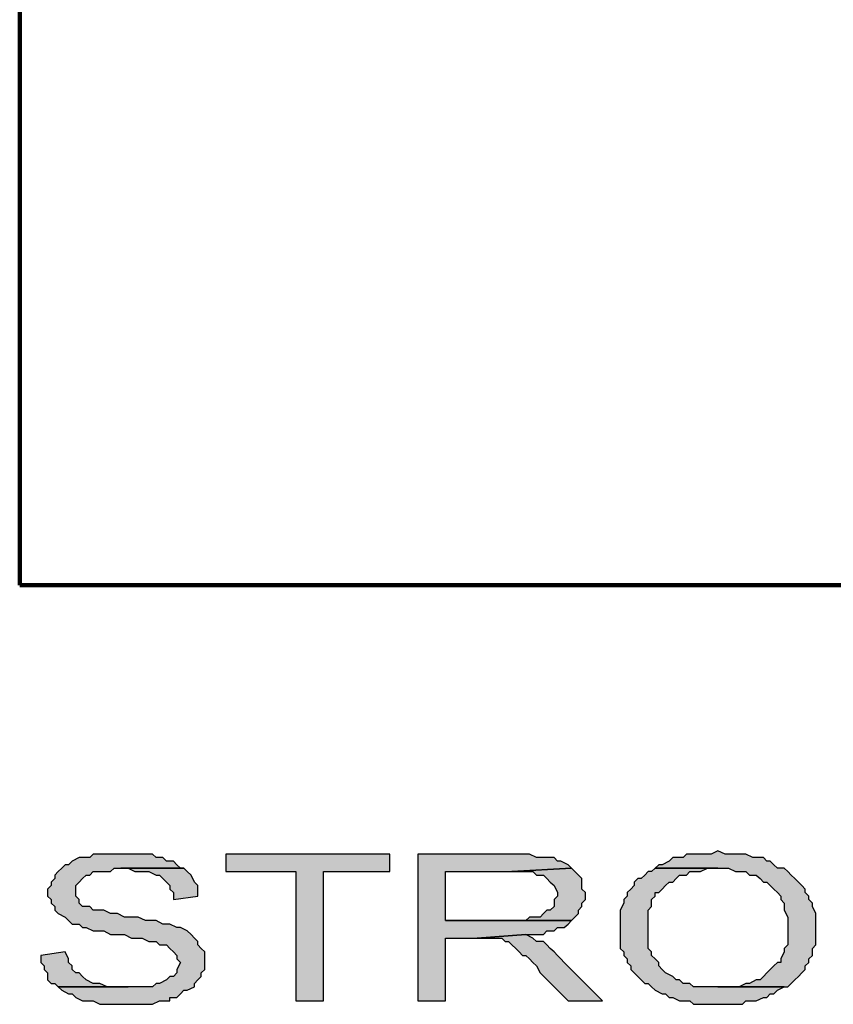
# Model space of a CAD drawing. Header units: inches. Extents: x -1901 to 7725, y 4299 to 7113.
# Tile 19 of 180: x -422 to -324, y 4580 to 4699. Entities that reach past the tile are written whole.
import ezdxf

# ---------------------------------------------------------------- set-up
doc = ezdxf.new("R2010")
doc.units = ezdxf.units.IN
doc.header["$MEASUREMENT"] = 0
doc.layers.add('at_Entity', color=7, linetype='Continuous')
doc.layers.add('at_Solid', color=7, linetype='Continuous')

msp = doc.modelspace()

# ---------------------------------------------------------------- hatches: boundary and pattern name
at = {"layer": 'at_Solid'}
for points in [[(-409.97, 4598.39), (-413.34, 4598.39), (-413.75, 4597.97), (-415.02, 4597.97), (-415.89, 4597.55), (-416.3, 4597.12), (-416.71, 4597.12), (-417.12, 4596.7), (-417.58, 4596.28), (-417.99, 4595.86), (-417.99, 4595.43), (-418.4, 4595.01), (-418.4, 4594.59), (-418.85, 4594.17), (-418.85, 4593.32), (-418.4, 4592.9), (-418.4, 4592.48), (-417.99, 4592.06), (-417.99, 4591.63), (-417.58, 4591.21), (-416.71, 4590.79), (-416.3, 4590.37), (-415.89, 4589.94), (-415.02, 4589.94), (-414.61, 4589.52), (-414.2, 4589.52), (-413.34, 4589.1), (-412.06, 4589.1), (-411.24, 4588.68), (-409.56, 4588.68), (-408.69, 4588.25), (-407.42, 4588.25), (-406.59, 4587.83), (-405.73, 4587.83), (-405.32, 4587.41), (-404.45, 4587.41), (-404.04, 4586.99), (-403.63, 4586.56), (-403.22, 4586.14), (-403.22, 4585.72), (-402.77, 4585.3), (-403.22, 4584.45), (-403.22, 4584.03), (-403.63, 4583.61), (-404.04, 4583.61), (-404.45, 4583.18), (-405.32, 4582.76), (-405.73, 4582.76), (-406.14, 4582.34), (-417.58, 4582.34), (-417.12, 4581.92), (-416.3, 4581.5), (-415.89, 4581.5), (-415.43, 4581.07), (-414.61, 4580.65), (-413.34, 4580.65), (-412.52, 4580.23), (-406.14, 4580.23), (-405.32, 4580.65), (-404.04, 4580.65), (-404.04, 4581.07), (-403.22, 4581.07), (-402.77, 4581.5), (-402.36, 4581.92), (-401.95, 4581.92), (-401.08, 4582.34), (-401.08, 4582.76), (-400.67, 4583.18), (-400.26, 4583.61), (-400.26, 4584.03), (-399.81, 4584.45), (-399.81, 4586.56), (-400.26, 4586.99), (-400.67, 4587.41), (-400.67, 4587.83), (-401.08, 4588.25), (-401.49, 4588.68), (-401.95, 4589.1), (-402.77, 4589.52), (-403.22, 4589.52), (-404.04, 4589.94), (-404.91, 4589.94), (-405.73, 4590.37), (-407.01, 4590.37), (-407.87, 4590.79), (-409.56, 4590.79), (-410.38, 4591.21), (-411.24, 4591.21), (-412.06, 4591.63), (-413.34, 4591.63), (-413.75, 4592.06), (-414.61, 4592.06), (-415.02, 4592.48), (-415.02, 4592.9), (-415.43, 4593.32), (-415.43, 4594.59), (-415.02, 4595.01), (-414.61, 4595.43), (-414.2, 4595.86), (-413.75, 4595.86), (-413.34, 4596.28), (-411.24, 4596.28), (-410.79, 4596.7), (-402.36, 4596.7), (-402.77, 4596.7), (-403.22, 4597.12), (-403.63, 4597.55), (-404.45, 4597.55), (-404.91, 4597.97), (-405.73, 4597.97), (-406.14, 4598.39), (-409.1, 4598.39)], [(-377.43, 4598.39), (-397.3, 4598.39), (-397.3, 4596.28), (-388.82, 4596.28), (-388.82, 4580.65), (-385.45, 4580.65), (-385.45, 4596.28), (-377.43, 4596.28)], [(-362.67, 4598.39), (-374.06, 4598.39), (-374.06, 4580.65), (-370.69, 4580.65), (-370.69, 4588.25), (-366.86, 4588.25), (-360.98, 4588.68), (-358.84, 4588.68), (-358.43, 4589.1), (-357.57, 4589.1), (-357.16, 4589.52), (-356.34, 4589.52), (-355.88, 4589.94), (-355.47, 4590.37), (-370.69, 4590.37), (-370.69, 4596.28), (-362.67, 4596.28), (-355.47, 4596.7), (-355.88, 4597.12), (-356.75, 4597.55), (-357.16, 4597.55), (-357.57, 4597.97), (-359.71, 4597.97), (-360.53, 4598.39), (-361.8, 4598.39)], [(-337.75, 4598.81), (-338.57, 4598.39), (-341.53, 4598.39), (-341.94, 4597.97), (-343.21, 4597.97), (-343.62, 4597.55), (-344.49, 4597.12), (-344.9, 4597.12), (-345.35, 4596.7), (-336.47, 4596.7), (-335.6, 4596.28), (-334.37, 4596.28), (-333.92, 4595.86), (-333.1, 4595.86), (-332.64, 4595.43), (-332.23, 4595.01), (-331.82, 4595.01), (-331.41, 4594.59), (-330.96, 4594.17), (-330.55, 4593.75), (-330.14, 4593.32), (-330.14, 4592.9), (-329.73, 4592.48), (-329.73, 4591.63), (-329.27, 4590.79), (-329.27, 4587.41), (-329.73, 4586.99), (-329.73, 4586.56), (-330.14, 4585.72), (-330.14, 4585.3), (-330.55, 4585.3), (-330.96, 4584.87), (-331.41, 4584.45), (-331.82, 4584.03), (-332.23, 4583.61), (-332.64, 4583.18), (-333.1, 4583.18), (-333.92, 4582.76), (-334.37, 4582.76), (-335.19, 4582.34), (-337.75, 4582.34), (-329.27, 4582.34), (-328.86, 4582.76), (-328.45, 4583.18), (-327.99, 4583.61), (-327.58, 4584.03), (-327.17, 4584.45), (-327.17, 4584.87), (-326.76, 4585.3), (-326.76, 4585.72), (-326.31, 4586.14), (-326.31, 4586.99), (-325.9, 4587.41), (-325.9, 4591.21), (-326.31, 4592.06), (-326.31, 4592.48), (-326.76, 4592.9), (-326.76, 4593.32), (-327.17, 4593.75), (-327.17, 4594.17), (-327.58, 4594.59), (-327.99, 4595.01), (-328.45, 4595.43), (-328.86, 4595.86), (-329.27, 4596.28), (-329.73, 4596.7), (-330.55, 4596.7), (-330.96, 4597.12), (-331.41, 4597.55), (-331.82, 4597.55), (-332.23, 4597.97), (-333.51, 4597.97), (-334.37, 4598.39), (-336.88, 4598.39)], [(-402.36, 4596.7), (-409.97, 4596.7), (-409.1, 4596.7), (-408.28, 4596.28), (-406.59, 4596.28), (-405.73, 4595.86), (-405.32, 4595.86), (-404.91, 4595.43), (-404.45, 4595.01), (-404.04, 4594.59), (-404.04, 4594.17), (-403.63, 4593.75), (-403.63, 4592.9), (-400.67, 4593.32), (-400.67, 4594.59), (-401.08, 4595.01), (-401.49, 4595.86), (-401.95, 4596.28)], [(-355.47, 4596.7), (-362.67, 4596.28), (-360.12, 4596.28), (-359.71, 4595.86), (-358.84, 4595.86), (-358.43, 4595.43), (-358.02, 4595.01), (-357.57, 4594.59), (-357.16, 4593.75), (-357.16, 4593.32), (-357.57, 4592.9), (-357.57, 4592.06), (-358.02, 4591.63), (-358.43, 4591.63), (-358.84, 4591.21), (-359.25, 4590.79), (-360.53, 4590.79), (-360.98, 4590.37), (-370.69, 4590.37), (-355.47, 4590.37), (-355.06, 4590.79), (-354.6, 4591.21), (-354.6, 4591.63), (-354.19, 4592.06), (-354.19, 4592.48), (-353.78, 4592.9), (-353.78, 4593.75), (-354.19, 4594.17), (-354.19, 4595.43), (-354.6, 4595.86), (-355.06, 4596.28)], [(-345.35, 4596.7), (-345.76, 4596.28), (-346.17, 4596.28), (-346.58, 4595.86), (-347.04, 4595.43), (-347.45, 4595.43), (-347.86, 4595.01), (-347.86, 4594.59), (-348.27, 4594.17), (-348.73, 4593.75), (-348.73, 4593.32), (-349.14, 4592.9), (-349.14, 4592.48), (-349.55, 4591.63), (-349.55, 4589.1), (-349.55, 4586.99), (-349.14, 4586.56), (-349.14, 4586.14), (-348.73, 4585.72), (-348.73, 4585.3), (-348.27, 4584.87), (-348.27, 4584.45), (-347.86, 4584.03), (-347.45, 4583.61), (-347.04, 4583.18), (-346.58, 4582.76), (-346.17, 4582.76), (-345.76, 4582.34), (-345.35, 4581.92), (-344.49, 4581.5), (-344.08, 4581.5), (-343.62, 4581.07), (-343.21, 4581.07), (-342.39, 4580.65), (-341.12, 4580.65), (-340.71, 4580.23), (-334.78, 4580.23), (-334.37, 4580.65), (-333.1, 4580.65), (-332.23, 4581.07), (-331.82, 4581.07), (-331.41, 4581.5), (-330.96, 4581.5), (-330.55, 4581.92), (-329.73, 4582.34), (-340.71, 4582.34), (-341.12, 4582.76), (-341.94, 4582.76), (-342.39, 4583.18), (-342.8, 4583.18), (-343.21, 4583.61), (-344.08, 4584.03), (-344.49, 4584.45), (-344.9, 4584.87), (-344.9, 4585.3), (-345.35, 4585.72), (-345.76, 4586.14), (-345.76, 4586.56), (-346.17, 4586.99), (-346.17, 4591.63), (-345.76, 4592.06), (-345.76, 4592.9), (-345.35, 4593.32), (-345.35, 4593.75), (-344.9, 4593.75), (-344.49, 4594.17), (-344.08, 4594.59), (-343.62, 4595.01), (-343.21, 4595.01), (-342.8, 4595.43), (-342.39, 4595.86), (-341.53, 4595.86), (-341.12, 4596.28), (-339.84, 4596.28), (-339.02, 4596.7), (-337.75, 4596.7)], [(-360.98, 4588.68), (-366.86, 4588.25), (-363.9, 4588.25), (-363.49, 4587.83), (-363.08, 4587.83), (-362.67, 4587.41), (-362.21, 4586.99), (-361.8, 4586.56), (-361.39, 4586.14), (-360.98, 4586.14), (-360.53, 4585.72), (-360.12, 4585.3), (-359.71, 4584.87), (-359.25, 4584.03), (-355.88, 4580.65), (-351.69, 4580.65), (-356.34, 4585.3), (-356.75, 4585.72), (-357.16, 4586.14), (-357.57, 4586.56), (-358.02, 4586.99), (-358.43, 4587.41), (-358.84, 4587.83), (-359.71, 4587.83), (-360.12, 4588.25)], [(-416.71, 4586.56), (-419.67, 4586.14), (-419.67, 4585.3), (-419.26, 4584.87), (-419.26, 4584.45), (-418.85, 4584.03), (-418.85, 4583.18), (-418.4, 4582.76), (-417.99, 4582.76), (-417.58, 4582.34), (-409.1, 4582.34), (-411.65, 4582.34), (-412.52, 4582.76), (-413.34, 4582.76), (-414.2, 4583.18), (-414.61, 4583.61), (-415.02, 4584.03), (-415.43, 4584.03), (-415.89, 4584.45), (-415.89, 4584.87), (-416.3, 4585.3), (-416.3, 4585.72)]]:
    msp.add_hatch(color=7, dxfattribs=at).paths.add_polyline_path(points)

# ---------------------------------------------------------------- linework, layer by layer
at = {"layer": 'at_Entity', "color": 7, "lineweight": 211}
for p, q in [((-422.22, 4746.65), (-422.22, 4630.92)), ((-422.22, 4630.92), (357.12, 4630.92))]:
    msp.add_line(p, q, dxfattribs=at)
at = {"layer": 'at_Entity', "color": 7}
for p, q in [((-415.02, 4597.97), (-415.89, 4597.55)), ((-413.75, 4597.97), (-415.02, 4597.97)), ((-413.34, 4598.39), (-413.75, 4597.97)), ((-409.97, 4598.39), (-413.34, 4598.39)), ((-409.1, 4598.39), (-409.97, 4598.39)), ((-406.14, 4598.39), (-409.1, 4598.39)), ((-405.73, 4597.97), (-406.14, 4598.39)), ((-404.91, 4597.97), (-405.73, 4597.97)), ((-404.45, 4597.55), (-404.91, 4597.97)), ((-377.43, 4598.39), (-397.3, 4598.39)), ((-397.3, 4598.39), (-397.3, 4596.28)), ((-377.43, 4596.28), (-377.43, 4598.39)), ((-362.67, 4598.39), (-374.06, 4598.39)), ((-374.06, 4598.39), (-374.06, 4580.65)), ((-361.8, 4598.39), (-362.67, 4598.39)), ((-360.53, 4598.39), (-361.8, 4598.39)), ((-359.71, 4597.97), (-360.53, 4598.39)), ((-357.57, 4597.97), (-359.71, 4597.97)), ((-357.16, 4597.55), (-357.57, 4597.97)), ((-343.21, 4597.97), (-343.62, 4597.55)), ((-341.94, 4597.97), (-343.21, 4597.97)), ((-341.53, 4598.39), (-341.94, 4597.97)), ((-338.57, 4598.39), (-341.53, 4598.39)), ((-337.75, 4598.81), (-338.57, 4598.39)), ((-337.75, 4598.81), (-337.75, 4598.81)), ((-336.88, 4598.39), (-337.75, 4598.81)), ((-334.37, 4598.39), (-336.88, 4598.39)), ((-333.51, 4597.97), (-334.37, 4598.39)), ((-332.23, 4597.97), (-333.51, 4597.97)), ((-331.82, 4597.55), (-332.23, 4597.97)), ((-416.71, 4597.12), (-417.12, 4596.7)), ((-416.3, 4597.12), (-416.71, 4597.12)), ((-415.89, 4597.55), (-416.3, 4597.12)), ((-403.63, 4597.55), (-404.45, 4597.55)), ((-403.22, 4597.12), (-403.63, 4597.55)), ((-402.77, 4596.7), (-403.22, 4597.12)), ((-356.75, 4597.55), (-357.16, 4597.55)), ((-355.88, 4597.12), (-356.75, 4597.55)), ((-355.47, 4596.7), (-355.88, 4597.12)), ((-344.9, 4597.12), (-345.35, 4596.7)), ((-344.49, 4597.12), (-344.9, 4597.12)), ((-343.62, 4597.55), (-344.49, 4597.12)), ((-331.41, 4597.55), (-331.82, 4597.55)), ((-330.96, 4597.12), (-331.41, 4597.55)), ((-330.55, 4596.7), (-330.96, 4597.12)), ((-417.58, 4596.28), (-417.99, 4595.86)), ((-417.99, 4595.86), (-417.99, 4595.43)), ((-417.12, 4596.7), (-417.58, 4596.28)), ((-414.61, 4595.43), (-414.2, 4595.86)), ((-414.2, 4595.86), (-413.75, 4595.86)), ((-413.75, 4595.86), (-413.34, 4596.28)), ((-413.34, 4596.28), (-411.24, 4596.28)), ((-411.24, 4596.28), (-410.79, 4596.7)), ((-410.79, 4596.7), (-402.36, 4596.7)), ((-402.36, 4596.7), (-409.97, 4596.7)), ((-409.97, 4596.7), (-409.1, 4596.7)), ((-409.1, 4596.7), (-408.28, 4596.28)), ((-408.28, 4596.28), (-406.59, 4596.28)), ((-406.59, 4596.28), (-405.73, 4595.86)), ((-405.73, 4595.86), (-405.32, 4595.86)), ((-405.32, 4595.86), (-404.91, 4595.43)), ((-402.36, 4596.7), (-402.77, 4596.7)), ((-401.95, 4596.28), (-402.36, 4596.7)), ((-401.49, 4595.86), (-401.95, 4596.28)), ((-401.95, 4596.28), (-401.95, 4596.28)), ((-401.08, 4595.01), (-401.49, 4595.86)), ((-397.3, 4596.28), (-388.82, 4596.28)), ((-388.82, 4596.28), (-388.82, 4580.65)), ((-385.45, 4580.65), (-385.45, 4596.28)), ((-385.45, 4596.28), (-377.43, 4596.28)), ((-370.69, 4590.37), (-370.69, 4596.28)), ((-370.69, 4596.28), (-362.67, 4596.28)), ((-355.47, 4596.7), (-362.67, 4596.28)), ((-362.67, 4596.28), (-355.47, 4596.7)), ((-362.67, 4596.28), (-360.12, 4596.28)), ((-360.12, 4596.28), (-359.71, 4595.86)), ((-359.71, 4595.86), (-358.84, 4595.86)), ((-358.84, 4595.86), (-358.43, 4595.43)), ((-355.06, 4596.28), (-355.47, 4596.7)), ((-354.6, 4595.86), (-355.06, 4596.28)), ((-355.06, 4596.28), (-355.06, 4596.28)), ((-354.19, 4595.43), (-354.6, 4595.86)), ((-346.58, 4595.86), (-347.04, 4595.43)), ((-346.17, 4596.28), (-346.58, 4595.86)), ((-345.76, 4596.28), (-346.17, 4596.28)), ((-345.35, 4596.7), (-345.76, 4596.28)), ((-337.75, 4596.7), (-345.35, 4596.7)), ((-345.35, 4596.7), (-336.47, 4596.7)), ((-342.8, 4595.43), (-342.39, 4595.86)), ((-342.39, 4595.86), (-341.53, 4595.86)), ((-341.53, 4595.86), (-341.12, 4596.28)), ((-341.12, 4596.28), (-339.84, 4596.28)), ((-339.84, 4596.28), (-339.02, 4596.7)), ((-339.02, 4596.7), (-337.75, 4596.7)), ((-336.47, 4596.7), (-335.6, 4596.28)), ((-335.6, 4596.28), (-334.37, 4596.28)), ((-334.37, 4596.28), (-333.92, 4595.86)), ((-333.92, 4595.86), (-333.1, 4595.86)), ((-333.1, 4595.86), (-332.64, 4595.43)), ((-329.73, 4596.7), (-330.55, 4596.7)), ((-329.27, 4596.28), (-329.73, 4596.7)), ((-328.86, 4595.86), (-329.27, 4596.28)), ((-328.45, 4595.43), (-328.86, 4595.86)), ((-418.4, 4594.59), (-418.85, 4594.17)), ((-417.99, 4595.43), (-418.4, 4595.01)), ((-418.4, 4595.01), (-418.4, 4594.59)), ((-415.43, 4594.59), (-415.02, 4595.01)), ((-415.43, 4593.32), (-415.43, 4594.59)), ((-415.02, 4595.01), (-414.61, 4595.43)), ((-404.91, 4595.43), (-404.45, 4595.01)), ((-404.45, 4595.01), (-404.04, 4594.59)), ((-404.04, 4594.59), (-404.04, 4594.17)), ((-400.67, 4594.59), (-401.08, 4595.01)), ((-400.67, 4593.32), (-400.67, 4594.59)), ((-358.43, 4595.43), (-358.02, 4595.01)), ((-358.02, 4595.01), (-358.02, 4595.01)), ((-358.02, 4595.01), (-357.57, 4594.59)), ((-357.57, 4594.59), (-357.16, 4593.75)), ((-354.19, 4594.17), (-354.19, 4595.43)), ((-347.86, 4594.59), (-348.27, 4594.17)), ((-347.45, 4595.43), (-347.86, 4595.01)), ((-347.86, 4595.01), (-347.86, 4594.59)), ((-347.04, 4595.43), (-347.45, 4595.43)), ((-344.49, 4594.17), (-344.08, 4594.59)), ((-344.08, 4594.59), (-343.62, 4595.01)), ((-343.62, 4595.01), (-343.21, 4595.01)), ((-343.21, 4595.01), (-342.8, 4595.43)), ((-332.64, 4595.43), (-332.23, 4595.01)), ((-332.23, 4595.01), (-331.82, 4595.01)), ((-331.82, 4595.01), (-331.41, 4594.59)), ((-331.41, 4594.59), (-330.96, 4594.17)), ((-327.99, 4595.01), (-328.45, 4595.43)), ((-327.58, 4594.59), (-327.99, 4595.01)), ((-327.17, 4594.17), (-327.58, 4594.59)), ((-418.85, 4594.17), (-418.85, 4593.32)), ((-418.85, 4593.32), (-418.4, 4592.9)), ((-415.02, 4592.9), (-415.43, 4593.32)), ((-404.04, 4594.17), (-403.63, 4593.75)), ((-403.63, 4593.75), (-403.63, 4592.9)), ((-403.63, 4592.9), (-400.67, 4593.32)), ((-357.16, 4593.32), (-357.57, 4592.9)), ((-357.16, 4593.75), (-357.16, 4593.32)), ((-357.16, 4593.32), (-357.16, 4593.32)), ((-353.78, 4593.75), (-354.19, 4594.17)), ((-353.78, 4592.9), (-353.78, 4593.75)), ((-348.73, 4593.32), (-349.14, 4592.9)), ((-348.27, 4594.17), (-348.73, 4593.75)), ((-348.73, 4593.75), (-348.73, 4593.32)), ((-345.76, 4592.9), (-345.35, 4593.32)), ((-345.35, 4593.32), (-345.35, 4593.75)), ((-345.35, 4593.75), (-344.9, 4593.75)), ((-344.9, 4593.75), (-344.49, 4594.17)), ((-330.96, 4594.17), (-330.55, 4593.75)), ((-330.55, 4593.75), (-330.14, 4593.32)), ((-330.14, 4593.32), (-330.14, 4592.9)), ((-327.17, 4593.75), (-327.17, 4594.17)), ((-327.17, 4594.17), (-327.17, 4594.17)), ((-326.76, 4593.32), (-327.17, 4593.75)), ((-326.76, 4592.9), (-326.76, 4593.32)), ((-418.4, 4592.9), (-418.4, 4592.48)), ((-418.4, 4592.48), (-417.99, 4592.06)), ((-417.99, 4592.06), (-417.99, 4591.63)), ((-415.02, 4592.48), (-415.02, 4592.9)), ((-414.61, 4592.06), (-415.02, 4592.48)), ((-413.75, 4592.06), (-414.61, 4592.06)), ((-413.34, 4591.63), (-413.75, 4592.06)), ((-357.57, 4592.06), (-358.02, 4591.63)), ((-357.57, 4592.9), (-357.57, 4592.06)), ((-354.6, 4591.63), (-354.19, 4592.06)), ((-354.19, 4592.48), (-353.78, 4592.9)), ((-354.19, 4592.06), (-354.19, 4592.48)), ((-349.14, 4592.48), (-349.55, 4591.63)), ((-349.14, 4592.9), (-349.14, 4592.48)), ((-346.17, 4591.63), (-345.76, 4592.06)), ((-345.76, 4592.06), (-345.76, 4592.9)), ((-330.14, 4592.9), (-329.73, 4592.48)), ((-329.73, 4592.48), (-329.73, 4591.63)), ((-326.31, 4592.48), (-326.76, 4592.9)), ((-326.31, 4592.06), (-326.31, 4592.48)), ((-325.9, 4591.21), (-326.31, 4592.06)), ((-417.99, 4591.63), (-417.58, 4591.21)), ((-417.58, 4591.21), (-417.58, 4591.21)), ((-417.58, 4591.21), (-416.71, 4590.79)), ((-412.06, 4591.63), (-413.34, 4591.63)), ((-411.24, 4591.21), (-412.06, 4591.63)), ((-410.38, 4591.21), (-411.24, 4591.21)), ((-409.56, 4590.79), (-410.38, 4591.21)), ((-358.84, 4591.21), (-359.25, 4590.79)), ((-358.43, 4591.63), (-358.84, 4591.21)), ((-358.02, 4591.63), (-358.43, 4591.63)), ((-355.06, 4590.79), (-354.6, 4591.21)), ((-354.6, 4591.21), (-354.6, 4591.63)), ((-349.55, 4591.63), (-349.55, 4589.1)), ((-346.17, 4586.99), (-346.17, 4591.63)), ((-329.73, 4591.63), (-329.27, 4590.79)), ((-325.9, 4587.41), (-325.9, 4591.21)), ((-416.71, 4590.79), (-416.3, 4590.37)), ((-416.3, 4590.37), (-415.89, 4589.94)), ((-415.89, 4589.94), (-415.02, 4589.94)), ((-415.02, 4589.94), (-414.61, 4589.52)), ((-407.87, 4590.79), (-409.56, 4590.79)), ((-407.01, 4590.37), (-407.87, 4590.79)), ((-405.73, 4590.37), (-407.01, 4590.37)), ((-404.91, 4589.94), (-405.73, 4590.37)), ((-404.04, 4589.94), (-404.91, 4589.94)), ((-403.22, 4589.52), (-404.04, 4589.94)), ((-360.98, 4590.37), (-370.69, 4590.37)), ((-370.69, 4590.37), (-355.47, 4590.37)), ((-355.47, 4590.37), (-370.69, 4590.37)), ((-360.53, 4590.79), (-360.98, 4590.37)), ((-359.25, 4590.79), (-360.53, 4590.79)), ((-356.34, 4589.52), (-355.88, 4589.94)), ((-355.88, 4589.94), (-355.47, 4590.37)), ((-355.47, 4590.37), (-355.06, 4590.79)), ((-329.27, 4590.79), (-329.27, 4587.41)), ((-414.61, 4589.52), (-414.2, 4589.52)), ((-414.2, 4589.52), (-413.34, 4589.1)), ((-413.34, 4589.1), (-412.06, 4589.1)), ((-412.06, 4589.1), (-411.24, 4588.68)), ((-411.24, 4588.68), (-409.56, 4588.68)), ((-409.56, 4588.68), (-408.69, 4588.25)), ((-402.77, 4589.52), (-403.22, 4589.52)), ((-401.95, 4589.1), (-402.77, 4589.52)), ((-401.49, 4588.68), (-401.95, 4589.1)), ((-401.08, 4588.25), (-401.49, 4588.68)), ((-360.98, 4588.68), (-366.86, 4588.25)), ((-366.86, 4588.25), (-360.98, 4588.68)), ((-360.12, 4588.25), (-360.98, 4588.68)), ((-360.98, 4588.68), (-358.84, 4588.68)), ((-358.84, 4588.68), (-358.43, 4589.1)), ((-358.43, 4589.1), (-357.57, 4589.1)), ((-357.57, 4589.1), (-357.16, 4589.52)), ((-357.16, 4589.52), (-356.34, 4589.52)), ((-349.55, 4589.1), (-349.55, 4586.99)), ((-408.69, 4588.25), (-407.42, 4588.25)), ((-407.42, 4588.25), (-406.59, 4587.83)), ((-406.59, 4587.83), (-405.73, 4587.83)), ((-405.73, 4587.83), (-405.32, 4587.41)), ((-405.32, 4587.41), (-404.45, 4587.41)), ((-404.45, 4587.41), (-404.04, 4586.99)), ((-400.67, 4587.83), (-401.08, 4588.25)), ((-400.67, 4587.41), (-400.67, 4587.83)), ((-400.67, 4587.83), (-400.67, 4587.83)), ((-400.26, 4586.99), (-400.67, 4587.41)), ((-370.69, 4580.65), (-370.69, 4588.25)), ((-370.69, 4588.25), (-366.86, 4588.25)), ((-366.86, 4588.25), (-363.9, 4588.25)), ((-363.9, 4588.25), (-363.49, 4587.83)), ((-363.49, 4587.83), (-363.08, 4587.83)), ((-363.08, 4587.83), (-362.67, 4587.41)), ((-362.67, 4587.41), (-362.21, 4586.99)), ((-359.71, 4587.83), (-360.12, 4588.25)), ((-358.84, 4587.83), (-359.71, 4587.83)), ((-358.43, 4587.41), (-358.84, 4587.83)), ((-358.02, 4586.99), (-358.43, 4587.41)), ((-329.27, 4587.41), (-329.73, 4586.99)), ((-326.31, 4586.99), (-325.9, 4587.41)), ((-416.71, 4586.56), (-419.67, 4586.14)), ((-419.67, 4586.14), (-419.67, 4585.3)), ((-416.3, 4585.72), (-416.71, 4586.56)), ((-404.04, 4586.99), (-403.63, 4586.56)), ((-403.63, 4586.56), (-403.63, 4586.56)), ((-403.63, 4586.56), (-403.22, 4586.14)), ((-403.22, 4586.14), (-403.22, 4585.72)), ((-399.81, 4586.56), (-400.26, 4586.99)), ((-399.81, 4584.45), (-399.81, 4586.56)), ((-362.21, 4586.99), (-361.8, 4586.56)), ((-361.8, 4586.56), (-361.39, 4586.14)), ((-361.39, 4586.14), (-360.98, 4586.14)), ((-360.98, 4586.14), (-360.53, 4585.72)), ((-357.57, 4586.56), (-358.02, 4586.99)), ((-357.16, 4586.14), (-357.57, 4586.56)), ((-356.75, 4585.72), (-357.16, 4586.14)), ((-349.55, 4586.99), (-349.14, 4586.56)), ((-349.14, 4586.56), (-349.14, 4586.14)), ((-349.14, 4586.14), (-348.73, 4585.72)), ((-345.76, 4586.56), (-346.17, 4586.99)), ((-345.76, 4586.14), (-345.76, 4586.56)), ((-345.35, 4585.72), (-345.76, 4586.14)), ((-329.73, 4586.56), (-330.14, 4585.72)), ((-329.73, 4586.99), (-329.73, 4586.56)), ((-326.76, 4585.72), (-326.31, 4586.14)), ((-326.31, 4586.14), (-326.31, 4586.99)), ((-419.67, 4585.3), (-419.26, 4584.87)), ((-419.26, 4584.87), (-419.26, 4584.45)), ((-416.3, 4585.3), (-416.3, 4585.72)), ((-415.89, 4584.87), (-416.3, 4585.3)), ((-415.89, 4584.45), (-415.89, 4584.87)), ((-403.22, 4585.72), (-402.77, 4585.3)), ((-402.77, 4585.3), (-403.22, 4584.45)), ((-402.77, 4585.3), (-402.77, 4585.3)), ((-360.53, 4585.72), (-360.12, 4585.3)), ((-360.12, 4585.3), (-359.71, 4584.87)), ((-359.71, 4584.87), (-359.25, 4584.03)), ((-356.34, 4585.3), (-356.75, 4585.72)), ((-351.69, 4580.65), (-356.34, 4585.3)), ((-356.34, 4585.3), (-356.34, 4585.3)), ((-348.73, 4585.72), (-348.73, 4585.3)), ((-348.73, 4585.3), (-348.27, 4584.87)), ((-348.27, 4584.87), (-348.27, 4584.45)), ((-344.9, 4585.3), (-345.35, 4585.72)), ((-344.9, 4584.87), (-344.9, 4585.3)), ((-344.49, 4584.45), (-344.9, 4584.87)), ((-330.96, 4584.87), (-331.41, 4584.45)), ((-330.55, 4585.3), (-330.96, 4584.87)), ((-330.14, 4585.3), (-330.55, 4585.3)), ((-330.14, 4585.72), (-330.14, 4585.3)), ((-327.17, 4584.87), (-326.76, 4585.3)), ((-327.17, 4584.45), (-327.17, 4584.87)), ((-326.76, 4585.3), (-326.76, 4585.72)), ((-419.26, 4584.45), (-418.85, 4584.03)), ((-418.85, 4584.03), (-418.85, 4583.18)), ((-415.43, 4584.03), (-415.89, 4584.45)), ((-415.02, 4584.03), (-415.43, 4584.03)), ((-414.61, 4583.61), (-415.02, 4584.03)), ((-403.22, 4584.03), (-403.63, 4583.61)), ((-403.22, 4584.45), (-403.22, 4584.03)), ((-400.26, 4584.03), (-399.81, 4584.45)), ((-400.26, 4583.61), (-400.26, 4584.03)), ((-359.25, 4584.03), (-355.88, 4580.65)), ((-348.27, 4584.45), (-347.86, 4584.03)), ((-347.86, 4584.03), (-347.45, 4583.61)), ((-344.08, 4584.03), (-344.49, 4584.45)), ((-343.21, 4583.61), (-344.08, 4584.03)), ((-344.08, 4584.03), (-344.08, 4584.03)), ((-331.82, 4584.03), (-332.23, 4583.61)), ((-331.41, 4584.45), (-331.82, 4584.03)), ((-331.82, 4584.03), (-331.82, 4584.03)), ((-327.99, 4583.61), (-327.58, 4584.03)), ((-327.58, 4584.03), (-327.17, 4584.45)), ((-418.85, 4583.18), (-418.4, 4582.76)), ((-418.4, 4582.76), (-417.99, 4582.76)), ((-417.99, 4582.76), (-417.58, 4582.34)), ((-414.2, 4583.18), (-414.61, 4583.61)), ((-413.34, 4582.76), (-414.2, 4583.18)), ((-412.52, 4582.76), (-413.34, 4582.76)), ((-411.65, 4582.34), (-412.52, 4582.76)), ((-405.73, 4582.76), (-406.14, 4582.34)), ((-405.32, 4582.76), (-405.73, 4582.76)), ((-404.45, 4583.18), (-405.32, 4582.76)), ((-404.04, 4583.61), (-404.45, 4583.18)), ((-403.63, 4583.61), (-404.04, 4583.61)), ((-401.08, 4582.76), (-400.67, 4583.18)), ((-401.08, 4582.34), (-401.08, 4582.76)), ((-400.67, 4583.18), (-400.26, 4583.61)), ((-347.45, 4583.61), (-347.04, 4583.18)), ((-347.04, 4583.18), (-346.58, 4582.76)), ((-346.58, 4582.76), (-346.17, 4582.76)), ((-346.17, 4582.76), (-345.76, 4582.34)), ((-342.8, 4583.18), (-343.21, 4583.61)), ((-342.39, 4583.18), (-342.8, 4583.18)), ((-341.94, 4582.76), (-342.39, 4583.18)), ((-341.12, 4582.76), (-341.94, 4582.76)), ((-340.71, 4582.34), (-341.12, 4582.76)), ((-334.37, 4582.76), (-335.19, 4582.34)), ((-333.92, 4582.76), (-334.37, 4582.76)), ((-333.1, 4583.18), (-333.92, 4582.76)), ((-332.64, 4583.18), (-333.1, 4583.18)), ((-332.23, 4583.61), (-332.64, 4583.18)), ((-329.27, 4582.34), (-328.86, 4582.76)), ((-328.86, 4582.76), (-328.45, 4583.18)), ((-328.45, 4583.18), (-327.99, 4583.61)), ((-417.58, 4582.34), (-409.1, 4582.34)), ((-406.14, 4582.34), (-417.58, 4582.34)), ((-417.58, 4582.34), (-417.12, 4581.92)), ((-417.12, 4581.92), (-416.3, 4581.5)), ((-416.3, 4581.5), (-415.89, 4581.5)), ((-415.89, 4581.5), (-415.43, 4581.07)), ((-409.1, 4582.34), (-411.65, 4582.34)), ((-403.22, 4581.07), (-402.77, 4581.5)), ((-402.77, 4581.5), (-402.36, 4581.92)), ((-402.36, 4581.92), (-401.95, 4581.92)), ((-401.95, 4581.92), (-401.08, 4582.34)), ((-345.76, 4582.34), (-345.35, 4581.92)), ((-345.35, 4581.92), (-344.49, 4581.5)), ((-344.49, 4581.5), (-344.08, 4581.5)), ((-344.08, 4581.5), (-343.62, 4581.07)), ((-329.73, 4582.34), (-340.71, 4582.34)), ((-335.19, 4582.34), (-337.75, 4582.34)), ((-337.75, 4582.34), (-329.27, 4582.34)), ((-331.82, 4581.07), (-331.41, 4581.5)), ((-331.41, 4581.5), (-330.96, 4581.5)), ((-330.96, 4581.5), (-330.55, 4581.92)), ((-330.55, 4581.92), (-329.73, 4582.34)), ((-415.43, 4581.07), (-414.61, 4580.65)), ((-414.61, 4580.65), (-413.34, 4580.65)), ((-413.34, 4580.65), (-412.52, 4580.23)), ((-412.52, 4580.23), (-406.14, 4580.23)), ((-406.14, 4580.23), (-405.32, 4580.65)), ((-405.32, 4580.65), (-404.04, 4580.65)), ((-404.04, 4580.65), (-404.04, 4581.07)), ((-404.04, 4581.07), (-403.22, 4581.07)), ((-388.82, 4580.65), (-385.45, 4580.65)), ((-374.06, 4580.65), (-370.69, 4580.65)), ((-355.88, 4580.65), (-351.69, 4580.65)), ((-343.62, 4581.07), (-343.21, 4581.07)), ((-343.21, 4581.07), (-342.39, 4580.65)), ((-342.39, 4580.65), (-341.12, 4580.65)), ((-341.12, 4580.65), (-340.71, 4580.23)), ((-340.71, 4580.23), (-334.78, 4580.23)), ((-334.78, 4580.23), (-334.37, 4580.65)), ((-334.37, 4580.65), (-333.1, 4580.65)), ((-333.1, 4580.65), (-332.23, 4581.07)), ((-332.23, 4581.07), (-331.82, 4581.07))]:
    msp.add_line(p, q, dxfattribs=at)

doc.saveas('drawing.dxf')
